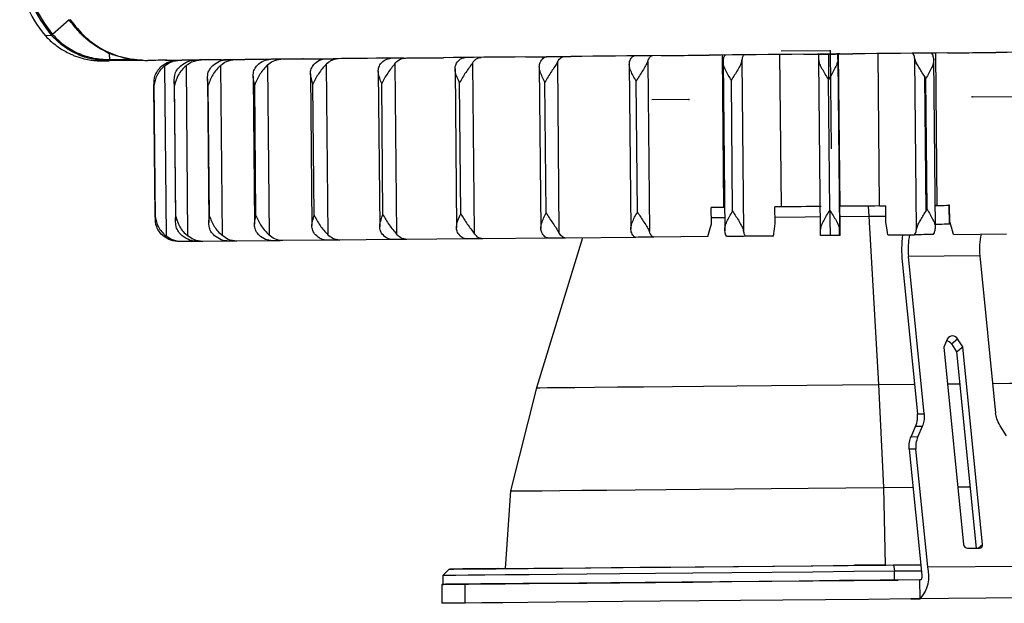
# Model space of a CAD drawing. Header units: millimetres. Extents: x -271 to 35, y 79 to 379.
# Tile 1 of 23: x -268 to -190, y 79 to 125. Entities that reach past the tile are written whole.
import ezdxf

# ---------------------------------------------------------------- set-up
doc = ezdxf.new("R2010")
doc.units = ezdxf.units.MM
doc.header["$PDSIZE"] = -1

msp = doc.modelspace()

# ---------------------------------------------------------------- linework, layer by layer
at = {"color": 7, "linetype": 'Continuous', "lineweight": 25}
for p, q in [((-264.196, 125.238), (-265.501, 124.064)), ((-266.083, 123.998), (-265.587, 124.003)), ((-261.018, 122.544), (-261.012, 122.084)), ((-212.441, 110.391), (-212.554, 122.439)), ((-207.891, 110.434), (-208.004, 122.482)), ((-204.927, 122.511), (-204.914, 122.511)), ((-203.427, 122.525), (-203.414, 122.525)), ((-203.26, 110.477), (-203.373, 122.526)), ((-200.128, 110.506), (-200.241, 122.555)), ((-195.573, 110.549), (-195.686, 122.597)), ((-261.033, 121.986), (-261.354, 122.021)), ((-257.33, 122.021), (-261.033, 121.986)), ((-261.012, 122.084), (-259.216, 122.101)), ((-256.652, 121.585), (-256.525, 108.121)), ((-256.514, 122.029), (-256.425, 122.034)), ((-256.474, 122.029), (-256.451, 122.03)), ((-254.953, 121.6), (-254.826, 108.137)), ((-252.243, 122.068), (-252.192, 122.073)), ((-252.18, 122.069), (-252.243, 122.068)), ((-252.217, 121.625), (-252.09, 108.162)), ((-248.5, 121.66), (-248.373, 108.196)), ((-243.878, 121.703), (-243.751, 108.239)), ((-238.445, 121.754), (-238.318, 108.29)), ((-232.311, 121.811), (-232.184, 108.347)), ((-227.03, 121.54), (-226.909, 108.717)), ((-225.601, 121.874), (-225.475, 108.41)), ((-219.92, 121.713), (-219.797, 108.678)), ((-218.453, 121.941), (-218.326, 108.477)), ((-212.502, 121.999), (-212.376, 108.531)), ((-211.01, 122.01), (-210.884, 108.547)), ((-204.8, 108.604), (-204.926, 122.068)), ((-203.426, 122.082), (-203.3, 108.618)), ((-197.213, 108.675), (-197.339, 122.139)), ((-195.72, 108.687), (-195.847, 122.156)), ((-249.645, 120.758), (-249.536, 109.077)), ((-245.111, 120.962), (-244.998, 108.957)), ((-239.754, 121.151), (-239.639, 108.868)), ((-233.686, 121.348), (-233.568, 108.785)), ((-196.586, 120.762), (-196.485, 110.066)), ((-257.493, 120.179), (-257.393, 109.51)), ((-257.387, 109.67), (-257.484, 120.02)), ((-255.9, 120.362), (-255.797, 109.357)), ((-255.77, 109.685), (-255.867, 120.034)), ((-253.266, 120.556), (-253.16, 109.211)), ((-253.098, 109.71), (-253.195, 120.059)), ((-249.424, 109.744), (-249.521, 120.093)), ((-244.824, 109.786), (-244.921, 120.136)), ((-239.391, 109.837), (-239.488, 120.187)), ((-233.236, 109.895), (-233.333, 120.244)), ((-226.484, 109.958), (-226.581, 120.307)), ((-219.273, 110.025), (-219.37, 120.375)), ((-211.749, 110.096), (-211.847, 120.446)), ((-204.066, 110.168), (-204.163, 120.518)), ((-196.38, 110.24), (-196.477, 120.59)), ((-195.573, 110.549), (-195.738, 110.548)), ((-195.573, 110.549), (-194.596, 110.558)), ((-194.652, 110.558), (-194.638, 109.058)), ((-194.596, 110.558), (-194.652, 110.558)), ((-194.584, 109.258), (-194.596, 110.558)), ((-212.441, 110.391), (-213.436, 110.381)), ((-213.424, 109.081), (-213.436, 110.381)), ((-207.891, 110.434), (-208.399, 110.429)), ((-208.386, 109.129), (-208.399, 110.429)), ((-203.26, 110.477), (-203.27, 110.477)), ((-203.258, 109.177), (-203.27, 110.477)), ((-201.037, 110.498), (-200.993, 109.699)), ((-200.128, 110.506), (-199.639, 110.511)), ((-199.627, 109.211), (-199.639, 110.511)), ((-203.262, 109.678), (-200.993, 109.699)), ((-203.251, 108.177), (-203.258, 109.177)), ((-200.993, 109.699), (-199.632, 109.712)), ((-200.993, 109.699), (-200.227, 96.384)), ((-194.526, 109.059), (-194.638, 109.058)), ((-199.478, 108.212), (-197.384, 108.231)), ((-194.295, 108.261), (-190.108, 108.299)), ((-254.037, 107.701), (-255.278, 107.69)), ((-251.564, 107.724), (-253.616, 107.705)), ((-248.121, 107.756), (-250.943, 107.73)), ((-243.777, 107.797), (-247.311, 107.763)), ((-238.622, 107.845), (-242.796, 107.805)), ((-232.76, 107.9), (-237.489, 107.855)), ((-226.31, 107.96), (-231.499, 107.911)), ((-223.625, 107.985), (-227.261, 96.132)), ((-219.405, 108.025), (-224.946, 107.972)), ((-213.699, 108.079), (-217.965, 108.038)), ((-208.522, 108.127), (-210.698, 108.106)), ((-203.251, 108.177), (-203.292, 108.175)), ((-198.339, 106.118), (-197.129, 94.07)), ((-192.208, 106.564), (-197.851, 106.51)), ((-196.602, 94.075), (-197.851, 106.51)), ((-192.208, 106.564), (-190.959, 94.128)), ((-194.782, 99.98), (-195.061, 99.348)), ((-194.449, 99.594), (-193.96, 99.987)), ((-193.556, 99.362), (-193.96, 99.987)), ((-195.061, 99.348), (-193.491, 83.724)), ((-194.449, 99.594), (-194.044, 98.969)), ((-194.044, 98.969), (-193.556, 99.362)), ((-194.044, 98.969), (-192.485, 83.444)), ((-191.987, 83.738), (-193.556, 99.362)), ((-227.261, 96.132), (-229.3, 87.967)), ((-200.227, 96.384), (-199.83, 88.243)), ((-194.768, 96.436), (-193.79, 96.445)), ((-197.129, 94.07), (-196.602, 94.075)), ((-197.637, 92.261), (-197.281, 93.069)), ((-196.754, 93.073), (-197.281, 93.069)), ((-196.754, 93.073), (-197.11, 92.266)), ((-190.089, 92.332), (-190.606, 93.131)), ((-197.637, 92.261), (-197.11, 92.266)), ((-197.261, 91.265), (-197.789, 91.26)), ((-197.789, 91.26), (-196.79, 81.314)), ((-196.327, 81.959), (-197.261, 91.265)), ((-229.3, 87.967), (-229.735, 81.829)), ((-199.83, 88.243), (-197.488, 88.265)), ((-199.83, 88.243), (-199.697, 82.11)), ((-193.951, 88.298), (-192.973, 88.307)), ((-193.18, 83.437), (-192.24, 83.446)), ((-192.351, 83.445), (-191.987, 83.738)), ((-234.153, 81.788), (-234.648, 81.283)), ((-231.703, 81.81), (-231.703, 81.81)), ((-201.05, 82.097), (-201.05, 82.097)), ((-199.697, 82.11), (-196.872, 82.136)), ((-199.027, 82.116), (-196.872, 82.136)), ((-199.027, 82.116), (-198.946, 81.616)), ((-196.327, 81.959), (-188.802, 82.029)), ((-234.648, 81.283), (-234.642, 80.583)), ((-196.822, 81.636), (-198.946, 81.616)), ((-198.94, 80.916), (-198.946, 81.616)), ((-234.742, 80.582), (-234.728, 79.082)), ((-232.881, 79.099), (-232.895, 80.599)), ((-198.94, 80.916), (-198.653, 80.919)), ((-196.885, 80.936), (-196.937, 80.935)), ((-196.923, 79.438), (-196.937, 80.935)), ((-188.73, 79.512), (-197.664, 79.428))]:
    msp.add_line(p, q, dxfattribs=at)
at = {"color": 7, "linetype": 'Continuous'}
for p, q in [((-204.037, 122.772), (-207.904, 122.736)), ((-204.037, 122.772), (-203.964, 115.037)), ((-192.8, 119.126), (-189.137, 119.16)), ((-215.203, 118.919), (-218.136, 118.891))]:
    msp.add_line(p, q, dxfattribs=at)
at = {"color": 7, "linetype": 'Continuous', "lineweight": 25, "flags": 128}
for points in [[(-237.738, 122.203), (-238.472, 122.196), (-239.196, 122.189), (-239.909, 122.183), (-240.611, 122.176), (-241.303, 122.17), (-241.983, 122.163), (-242.652, 122.157), (-243.31, 122.151)], [(-237.269, 122.213), (-237.044, 122.215), (-236.818, 122.217), (-236.59, 122.219), (-236.362, 122.221), (-236.133, 122.224), (-235.903, 122.226), (-235.673, 122.228), (-235.441, 122.23)], [(-228.098, 122.293), (-228.938, 122.285), (-229.77, 122.278), (-230.595, 122.27), (-231.412, 122.262), (-232.221, 122.255), (-233.022, 122.247), (-233.814, 122.24), (-234.597, 122.232)], [(-227.486, 122.304), (-227.23, 122.307), (-226.973, 122.309), (-226.716, 122.312), (-226.458, 122.314), (-226.199, 122.316), (-225.94, 122.319), (-225.68, 122.321), (-225.42, 122.324)], [(-217.405, 122.393), (-218.315, 122.385), (-219.22, 122.376), (-220.121, 122.368), (-221.017, 122.36), (-221.908, 122.351), (-222.793, 122.343), (-223.673, 122.335), (-224.548, 122.326)], [(-216.678, 122.406), (-216.402, 122.408), (-216.126, 122.411), (-215.85, 122.413), (-215.573, 122.416), (-215.296, 122.419), (-215.019, 122.421), (-214.742, 122.424), (-214.464, 122.426)], [(-206.129, 122.499), (-207.068, 122.49), (-208.006, 122.482), (-208.944, 122.473), (-209.879, 122.464), (-210.813, 122.455), (-211.745, 122.447), (-212.675, 122.438), (-213.602, 122.429)], [(-205.317, 122.512), (-205.034, 122.515), (-204.751, 122.518), (-204.468, 122.52), (-204.184, 122.523), (-203.901, 122.526), (-203.618, 122.528), (-203.335, 122.531), (-203.052, 122.534)], [(-203.28, 122.526), (-203.501, 122.524), (-203.722, 122.522), (-203.943, 122.52), (-204.164, 122.518), (-204.385, 122.516), (-204.606, 122.514), (-204.827, 122.512), (-205.048, 122.51)], [(-204.927, 122.511), (-204.833, 122.512), (-204.739, 122.512), (-204.645, 122.513), (-204.552, 122.514), (-204.458, 122.515), (-204.364, 122.516), (-204.271, 122.517), (-204.177, 122.518)], [(-204.177, 122.518), (-204.083, 122.519), (-203.989, 122.519), (-203.896, 122.52), (-203.802, 122.521), (-203.708, 122.522), (-203.614, 122.523), (-203.521, 122.524), (-203.427, 122.525)], [(-194.761, 122.606), (-195.689, 122.597), (-196.619, 122.589), (-197.552, 122.58), (-198.486, 122.571), (-199.422, 122.562), (-200.36, 122.553), (-201.299, 122.545), (-202.238, 122.536)], [(-193.9, 122.62), (-193.622, 122.622), (-193.344, 122.625), (-193.066, 122.627), (-192.789, 122.63), (-192.512, 122.633), (-192.236, 122.635), (-191.959, 122.638), (-191.683, 122.64)], [(-183.798, 122.709), (-184.674, 122.701), (-185.556, 122.693), (-186.443, 122.684), (-187.336, 122.676), (-188.233, 122.667), (-189.135, 122.659), (-190.042, 122.65), (-190.953, 122.642)], [(-256.474, 122.029), (-256.713, 122.027), (-256.938, 122.025), (-257.149, 122.023), (-257.345, 122.021), (-257.526, 122.019), (-257.692, 122.018), (-257.843, 122.016), (-257.979, 122.015)], [(-256.528, 122.034), (-256.446, 122.034), (-256.363, 122.035), (-256.278, 122.036), (-256.192, 122.037), (-256.104, 122.038), (-256.016, 122.038), (-255.925, 122.039), (-255.834, 122.04)], [(-252.243, 122.068), (-252.674, 122.064), (-253.091, 122.06), (-253.493, 122.056), (-253.881, 122.053), (-254.254, 122.049), (-254.611, 122.046), (-254.954, 122.043), (-255.281, 122.04)], [(-252.115, 122.075), (-251.978, 122.076), (-251.841, 122.077), (-251.702, 122.078), (-251.561, 122.08), (-251.42, 122.081), (-251.277, 122.082), (-251.133, 122.084), (-250.988, 122.085)], [(-245.906, 122.127), (-246.501, 122.121), (-247.084, 122.116), (-247.654, 122.111), (-248.211, 122.105), (-248.755, 122.1), (-249.286, 122.095), (-249.803, 122.091), (-250.307, 122.086)], [(-245.6, 122.135), (-245.415, 122.137), (-245.229, 122.139), (-245.042, 122.14), (-244.854, 122.142), (-244.664, 122.144), (-244.474, 122.146), (-244.283, 122.147), (-244.09, 122.149)], [(-195.738, 110.548), (-195.731, 110.548), (-195.585, 110.549), (-195.417, 110.551), (-195.232, 110.552), (-195.038, 110.554), (-194.842, 110.556), (-194.652, 110.558)], [(-204.76, 110.463), (-205.153, 110.459), (-205.545, 110.456), (-205.937, 110.452), (-206.328, 110.448), (-206.72, 110.445), (-207.111, 110.441), (-207.501, 110.437), (-207.891, 110.434)], [(-200.128, 110.506), (-200.518, 110.503), (-200.909, 110.499), (-201.3, 110.495), (-201.692, 110.492), (-202.083, 110.488), (-202.475, 110.484), (-202.868, 110.481), (-203.26, 110.477)], [(-213.699, 108.079), (-213.545, 108.64), (-213.424, 109.081)], [(-213.429, 109.582), (-213.179, 109.585), (-212.386, 109.592)], [(-208.522, 108.127), (-208.446, 108.688), (-208.386, 109.129)], [(-208.391, 109.63), (-206.017, 109.652), (-204.809, 109.663)], [(-199.478, 108.212), (-199.562, 108.771), (-199.627, 109.211)], [(-194.638, 109.058), (-194.828, 109.056), (-195.024, 109.054), (-195.218, 109.052), (-195.403, 109.051), (-195.571, 109.049), (-195.717, 109.048), (-195.724, 109.048)], [(-194.295, 108.261), (-194.457, 108.819), (-194.584, 109.258)], [(-195.899, 108.245), (-196.084, 108.243), (-196.269, 108.241), (-196.455, 108.24), (-196.641, 108.238), (-196.826, 108.236), (-197.012, 108.234), (-197.198, 108.233), (-197.384, 108.231)], [(-253.616, 107.705), (-253.671, 107.704), (-253.725, 107.704), (-253.778, 107.704), (-253.831, 107.703), (-253.883, 107.703), (-253.934, 107.702), (-253.985, 107.702), (-254.035, 107.701)], [(-250.943, 107.73), (-251.022, 107.729), (-251.101, 107.728), (-251.18, 107.727), (-251.257, 107.727), (-251.334, 107.726), (-251.411, 107.725), (-251.487, 107.725), (-251.562, 107.724)], [(-247.311, 107.763), (-247.414, 107.762), (-247.517, 107.761), (-247.618, 107.761), (-247.72, 107.76), (-247.82, 107.759), (-247.92, 107.758), (-248.02, 107.757), (-248.119, 107.756)], [(-242.796, 107.805), (-242.92, 107.804), (-243.044, 107.803), (-243.167, 107.802), (-243.29, 107.801), (-243.412, 107.8), (-243.534, 107.799), (-243.655, 107.797), (-243.775, 107.796)], [(-237.489, 107.855), (-237.632, 107.854), (-237.775, 107.852), (-237.917, 107.851), (-238.058, 107.85), (-238.199, 107.848), (-238.34, 107.847), (-238.48, 107.846), (-238.62, 107.844)], [(-231.499, 107.911), (-231.657, 107.909), (-231.816, 107.908), (-231.974, 107.907), (-232.131, 107.905), (-232.289, 107.904), (-232.446, 107.902), (-232.602, 107.901), (-232.758, 107.899)], [(-224.946, 107.972), (-225.117, 107.971), (-225.288, 107.969), (-225.459, 107.967), (-225.63, 107.966), (-225.8, 107.964), (-225.97, 107.963), (-226.139, 107.961), (-226.309, 107.96)], [(-217.965, 108.038), (-218.145, 108.036), (-218.326, 108.034), (-218.506, 108.033), (-218.686, 108.031), (-218.865, 108.029), (-219.045, 108.028), (-219.224, 108.026), (-219.403, 108.024)], [(-210.698, 108.106), (-210.884, 108.104), (-211.069, 108.102), (-211.255, 108.101), (-211.441, 108.099), (-211.626, 108.097), (-211.811, 108.095), (-211.997, 108.094), (-212.182, 108.092)], [(-204.042, 108.168), (-204.136, 108.167), (-204.229, 108.167), (-204.323, 108.166), (-204.417, 108.165), (-204.511, 108.164), (-204.604, 108.163), (-204.698, 108.162), (-204.792, 108.161)], [(-203.292, 108.175), (-203.386, 108.175), (-203.479, 108.174), (-203.573, 108.173), (-203.667, 108.172), (-203.761, 108.171), (-203.854, 108.17), (-203.948, 108.169), (-204.042, 108.168)], [(-191.194, 96.469), (-189.853, 96.482), (-187.678, 96.503), (-185.738, 96.521), (-184.061, 96.537), (-182.672, 96.55), (-181.59, 96.56), (-180.833, 96.568), (-180.41, 96.572), (-180.316, 96.573)], [(-227.261, 96.132), (-227.249, 96.132), (-226.989, 96.134), (-226.391, 96.14), (-225.463, 96.148), (-224.219, 96.16), (-222.677, 96.174), (-220.859, 96.191), (-218.793, 96.21), (-216.508, 96.232), (-214.037, 96.255), (-211.417, 96.279), (-208.686, 96.305), (-205.883, 96.331), (-203.05, 96.358), (-200.227, 96.384)], [(-200.227, 96.384), (-197.457, 96.41), (-197.364, 96.411)], [(-229.3, 87.967), (-229.186, 87.968), (-228.735, 87.972), (-227.945, 87.98), (-226.827, 87.99), (-225.397, 88.003), (-223.674, 88.019), (-221.68, 88.038), (-219.444, 88.059), (-216.995, 88.082), (-214.366, 88.106), (-211.593, 88.132), (-208.714, 88.159), (-205.767, 88.187), (-202.792, 88.215), (-199.83, 88.243)], [(-229.735, 81.83), (-230.763, 81.82), (-232.075, 81.808), (-233.076, 81.798), (-233.755, 81.792), (-234.103, 81.788), (-234.119, 81.788), (-233.8, 81.791), (-233.151, 81.797), (-232.179, 81.805), (-230.895, 81.817), (-229.312, 81.832), (-227.448, 81.849), (-225.323, 81.869), (-222.961, 81.891), (-220.387, 81.915), (-217.63, 81.941), (-214.72, 81.968), (-211.688, 81.997), (-208.569, 82.026), (-205.396, 82.056), (-202.203, 82.086), (-199.027, 82.116)], [(-231.324, 81.814), (-231.811, 81.809), (-232.253, 81.805), (-232.582, 81.802), (-232.749, 81.801), (-232.727, 81.801), (-232.521, 81.803), (-232.161, 81.806), (-231.703, 81.81)], [(-231.703, 81.81), (-231.216, 81.815), (-230.774, 81.819), (-230.445, 81.822), (-230.278, 81.824), (-230.299, 81.824), (-230.506, 81.822), (-230.865, 81.818), (-231.324, 81.814)], [(-229.735, 81.829), (-229.714, 81.829), (-229.433, 81.832), (-228.828, 81.837), (-227.907, 81.846), (-226.68, 81.857), (-225.164, 81.871), (-223.377, 81.888), (-221.342, 81.907), (-219.085, 81.928), (-216.634, 81.951), (-214.019, 81.975), (-211.274, 82.001), (-208.434, 82.028), (-205.533, 82.055), (-202.608, 82.082), (-199.697, 82.11)], [(-200.671, 82.1), (-201.158, 82.096), (-201.6, 82.092), (-201.929, 82.088), (-202.096, 82.087), (-202.074, 82.087), (-201.868, 82.089), (-201.508, 82.093), (-201.05, 82.097)], [(-201.05, 82.097), (-200.563, 82.101), (-200.121, 82.106), (-199.792, 82.109), (-199.625, 82.11), (-199.646, 82.11), (-199.853, 82.108), (-200.212, 82.105), (-200.671, 82.1)], [(-198.946, 81.616), (-202.175, 81.586), (-205.42, 81.556), (-208.645, 81.525), (-211.815, 81.496), (-214.896, 81.467), (-217.854, 81.439), (-220.656, 81.413), (-223.272, 81.388), (-225.673, 81.366), (-227.833, 81.346), (-229.728, 81.328), (-231.336, 81.313), (-232.642, 81.301), (-233.63, 81.292), (-234.289, 81.286), (-234.613, 81.283), (-234.648, 81.283)], [(-196.79, 81.314), (-196.786, 81.246), (-196.787, 81.178), (-196.793, 81.113), (-196.805, 81.054), (-196.821, 81.004), (-196.84, 80.967), (-196.862, 80.944), (-196.885, 80.936)], [(-232.895, 80.599), (-233.826, 80.59), (-234.436, 80.585), (-234.72, 80.582), (-234.675, 80.583), (-234.642, 80.583)], [(-234.642, 80.583), (-234.607, 80.583), (-234.283, 80.586), (-233.623, 80.592), (-232.635, 80.601), (-231.33, 80.613), (-229.721, 80.628), (-227.826, 80.646), (-225.667, 80.666), (-223.266, 80.688), (-220.65, 80.713), (-217.848, 80.739), (-214.89, 80.767), (-211.809, 80.796), (-208.638, 80.825), (-205.413, 80.856), (-202.168, 80.886), (-198.94, 80.916)], [(-196.937, 80.935), (-200.094, 80.906), (-203.289, 80.876), (-206.488, 80.845), (-209.657, 80.816), (-212.762, 80.787), (-215.77, 80.758), (-218.65, 80.731), (-221.37, 80.706), (-223.903, 80.682), (-226.221, 80.661), (-228.3, 80.641), (-230.118, 80.624), (-231.655, 80.61), (-232.895, 80.599)], [(-197.664, 79.428), (-201.02, 79.397), (-204.408, 79.365), (-207.787, 79.333), (-211.116, 79.302), (-214.356, 79.272), (-217.469, 79.242), (-220.417, 79.215), (-223.166, 79.189), (-225.683, 79.166), (-227.938, 79.145), (-229.905, 79.126), (-231.559, 79.111), (-232.881, 79.099)], [(-232.881, 79.099), (-233.856, 79.09), (-234.472, 79.084), (-234.722, 79.082), (-234.728, 79.082)]]:
    msp.add_lwpolyline(points, dxfattribs=at)
at = {"color": 7, "linetype": 'Continuous', "lineweight": 25}
for centre, radius, start, end in [((-260.1, 129.31), 8, 180.5381, 221.59838), ((-266.38, 125.055), 1.318, 307.00528, 311.5767), ((-21.609, 122.732), 182.568, 180.06731, 180.69502), ((-261.323, 122.069), 0.301, 344.02496, 2.83015), ((-21.584, 111.382), 182.486, 180.38112, 181.00903), ((-188.36, 107.115), 10.029, 173.66022, 185.70788), ((-192.684, 107.082), 5.199, 167.27427, 186.31514), ((-187.13, 107.14), 5.11, 167.10445, 186.48216), ((-194.892, 99.314), 0.525, 32.2844, 84.81474), ((-194.369, 99.766), 0.465, 28.38267, 152.69607), ((-193.174, 83.756), 0.319, 185.74338, 268.9262), ((-192.242, 83.704), 0.258, 270.52869, 7.67002), ((-198.915, 81.24), 2.686, 317.87451, 15.51779)]:
    msp.add_arc(centre, radius, start, end, dxfattribs=at)
for points, knots in [([(-265.587, 124.003), (-266.17, 124.795), (-267.318, 126.358), (-267.515, 128.287), (-267.612, 129.239)], [0, 0, 0, 0, 0.506867, 1, 1, 1, 1]), ([(-267.506, 129.24), (-267.407, 128.287), (-267.21, 126.381), (-266.074, 124.84), (-265.506, 124.069)], [0, 0, 0, 0, 0.500208, 1, 1, 1, 1]), ([(-261.018, 122.544), (-261.605, 122.867), (-262.484, 123.351), (-263.511, 124.348), (-263.968, 124.941), (-264.196, 125.238)], [0, 0, 0, 0, 0.502584, 0.75153, 1, 1, 1, 1]), ([(-264.133, 125.259), (-263.73, 124.766), (-262.925, 123.78), (-261.484, 122.797), (-260.181, 122.272), (-258.947, 122.04), (-258.297, 122.023), (-257.979, 122.015)], [0, 0, 0, 0, 0.249982, 0.499747, 0.7494, 0.877322, 1, 1, 1, 1]), ([(-266.073, 123.998), (-266.056, 123.975), (-265.843, 123.693), (-265.334, 123.275), (-264.691, 122.812), (-264.266, 122.619), (-264.112, 122.549)], [0, 0, 0, 0, 0.035188, 0.431137, 0.794561, 1, 1, 1, 1]), ([(-265.584, 123.998), (-265.584, 123.999), (-265.585, 124.001), (-265.587, 124.002), (-265.587, 124.003)], [0, 0, 0, 0, 0.56, 1, 1, 1, 1]), ([(-265.584, 123.998), (-265.577, 124.003), (-265.563, 124.012), (-265.522, 124.046), (-265.501, 124.064)], [0, 0, 0, 0, 0.499991, 1, 1, 1, 1]), ([(-261.354, 122.021), (-261.713, 122.043), (-262.459, 122.09), (-263.588, 122.49), (-264.682, 123.101), (-265.29, 123.706), (-265.584, 123.998)], [0, 0, 0, 0, 0.224157, 0.465852, 0.74207, 1, 1, 1, 1]), ([(-265.506, 124.069), (-265.505, 124.068), (-265.504, 124.067), (-265.502, 124.065), (-265.501, 124.064), (-265.501, 124.064), (-265.501, 124.064), (-265.501, 124.064), (-265.501, 124.064), (-265.501, 124.064)], [0, 0, 0, 0, 0.559822, 0.806144, 0.914525, 0.962213, 0.983196, 0.991439, 1, 1, 1, 1]), ([(-265.501, 124.064), (-265.2, 123.766), (-264.601, 123.172), (-263.489, 122.554), (-262.285, 122.15), (-261.443, 122.106), (-261.022, 122.084)], [0, 0, 0, 0, 0.250747, 0.50041, 0.749745, 1, 1, 1, 1]), ([(-264.112, 122.549), (-264.022, 122.504), (-263.721, 122.351), (-263.205, 122.192), (-262.627, 122.062), (-262.171, 122.005), (-261.872, 121.987), (-261.714, 121.983), (-261.656, 121.982), (-261.622, 121.982), (-261.592, 121.982), (-261.561, 121.982), (-261.536, 121.982), (-261.455, 121.983), (-261.278, 121.984), (-261.07, 121.986), (-261.03, 121.986)], [0, 0, 0, 0, 0.029923, 0.10026, 0.159528, 0.205855, 0.236733, 0.248179, 0.25496, 0.261394, 0.271172, 0.291658, 0.355863, 0.519554, 0.90587, 1, 1, 1, 1]), ([(-259.216, 122.101), (-259.529, 122.158), (-260, 122.244), (-260.466, 122.383), (-260.682, 122.452), (-260.796, 122.489), (-260.905, 122.523), (-260.974, 122.543), (-261.003, 122.547), (-261.01, 122.548), (-261.014, 122.547), (-261.016, 122.546), (-261.017, 122.546), (-261.018, 122.545), (-261.018, 122.544), (-261.018, 122.544)], [0, 0, 0, 0, 0.499981, 0.750374, 0.796389, 0.87563, 0.948502, 0.986241, 0.99152, 0.995267, 0.996651, 0.997803, 0.998335, 0.998865, 1, 1, 1, 1]), ([(-239.576, 121.743), (-239.452, 121.872), (-239.204, 122.129), (-238.905, 122.172), (-238.755, 122.194)], [0, 0, 0, 0, 0.5, 1, 1, 1, 1]), ([(-238.445, 121.754), (-238.337, 121.868), (-238.092, 122.129), (-237.792, 122.177), (-237.624, 122.204)], [0, 0, 0, 0, 0.43833, 1, 1, 1, 1]), ([(-237.738, 122.203), (-237.693, 122.205), (-237.602, 122.207), (-237.38, 122.211), (-237.269, 122.213)], [0, 0, 0, 0, 0.50023, 1, 1, 1, 1]), ([(-235.441, 122.23), (-235.31, 122.23), (-235.049, 122.231), (-234.747, 122.232), (-234.597, 122.232)], [0, 0, 0, 0, 0.499974, 1, 1, 1, 1]), ([(-233.57, 121.799), (-233.468, 121.928), (-233.264, 122.185), (-233.017, 122.227), (-232.893, 122.249)], [0, 0, 0, 0, 0.5, 1, 1, 1, 1]), ([(-232.311, 121.811), (-232.222, 121.925), (-232.02, 122.186), (-231.772, 122.234), (-231.633, 122.26)], [0, 0, 0, 0, 0.43833, 1, 1, 1, 1]), ([(-228.098, 122.293), (-228.023, 122.295), (-227.875, 122.298), (-227.615, 122.302), (-227.486, 122.304)], [0, 0, 0, 0, 0.50023, 1, 1, 1, 1]), ([(-226.964, 121.861), (-226.886, 121.989), (-226.729, 122.246), (-226.539, 122.288), (-226.444, 122.309)], [0, 0, 0, 0, 0.5, 1, 1, 1, 1]), ([(-225.601, 121.874), (-225.533, 121.988), (-225.378, 122.248), (-225.188, 122.295), (-225.081, 122.322)], [0, 0, 0, 0, 0.43833, 1, 1, 1, 1]), ([(-225.42, 122.324), (-225.276, 122.324), (-224.989, 122.325), (-224.695, 122.326), (-224.548, 122.326)], [0, 0, 0, 0, 0.499974, 1, 1, 1, 1]), ([(-219.891, 121.927), (-219.838, 122.055), (-219.732, 122.311), (-219.603, 122.353), (-219.538, 122.374)], [0, 0, 0, 0, 0.5, 1, 1, 1, 1]), ([(-218.453, 121.941), (-218.407, 122.055), (-218.302, 122.314), (-218.173, 122.361), (-218.1, 122.387)], [0, 0, 0, 0, 0.43833, 1, 1, 1, 1]), ([(-217.405, 122.393), (-217.305, 122.395), (-217.106, 122.399), (-216.82, 122.404), (-216.678, 122.406)], [0, 0, 0, 0, 0.50023, 1, 1, 1, 1]), ([(-214.464, 122.426), (-214.314, 122.427), (-214.014, 122.428), (-213.739, 122.429), (-213.602, 122.429)], [0, 0, 0, 0, 0.4999737, 1, 1, 1, 1]), ([(-212.494, 121.997), (-212.468, 122.124), (-212.415, 122.38), (-212.349, 122.421), (-212.317, 122.441)], [0, 0, 0, 0, 0.5, 1, 1, 1, 1]), ([(-211.01, 122.01), (-210.987, 122.124), (-210.935, 122.383), (-210.869, 122.429), (-210.832, 122.455)], [0, 0, 0, 0, 0.43833, 1, 1, 1, 1]), ([(-206.129, 122.499), (-206.008, 122.501), (-205.765, 122.506), (-205.466, 122.51), (-205.317, 122.512)], [0, 0, 0, 0, 0.50023, 1, 1, 1, 1]), ([(-204.926, 122.068), (-204.927, 122.195), (-204.928, 122.45), (-204.927, 122.491), (-204.927, 122.511)], [0, 0, 0, 0, 0.5, 1, 1, 1, 1]), ([(-203.426, 122.082), (-203.427, 122.195), (-203.428, 122.454), (-203.427, 122.499), (-203.427, 122.525)], [0, 0, 0, 0, 0.4383299, 1, 1, 1, 1]), ([(-203.052, 122.534), (-202.903, 122.534), (-202.603, 122.535), (-202.36, 122.536), (-202.238, 122.536)], [0, 0, 0, 0, 0.4999737, 1, 1, 1, 1]), ([(-197.339, 122.139), (-197.367, 122.266), (-197.423, 122.521), (-197.487, 122.56), (-197.519, 122.58)], [0, 0, 0, 0, 0.5, 1, 1, 1, 1]), ([(-195.854, 122.153), (-195.878, 122.266), (-195.933, 122.524), (-195.997, 122.569), (-196.033, 122.594)], [0, 0, 0, 0, 0.43833, 1, 1, 1, 1]), ([(-194.761, 122.606), (-194.624, 122.608), (-194.349, 122.613), (-194.049, 122.617), (-193.9, 122.62)], [0, 0, 0, 0, 0.50023, 1, 1, 1, 1]), ([(-191.683, 122.64), (-191.54, 122.641), (-191.255, 122.642), (-191.053, 122.642), (-190.953, 122.642)], [0, 0, 0, 0, 0.4999737, 1, 1, 1, 1]), ([(-261.022, 122.084), (-261.02, 122.084), (-261.017, 122.084), (-261.015, 122.084), (-261.013, 122.084), (-261.013, 122.084), (-261.012, 122.084), (-261.012, 122.084), (-261.012, 122.084), (-261.012, 122.084), (-261.012, 122.084)], [0, 0, 0, 0, 0.5596843, 0.8059454, 0.9143002, 0.9619764, 0.9829539, 0.988448, 0.9939422, 1, 1, 1, 1]), ([(-261.011, 121.987), (-261.01, 121.99), (-261.01, 121.997), (-261.011, 122.052), (-261.012, 122.084)], [0, 0, 0, 0, 0.419962, 1, 1, 1, 1]), ([(-258.326, 122.022), (-258.445, 122.025), (-258.583, 122.029), (-258.754, 122.045), (-258.933, 122.062), (-259.093, 122.084), (-259.216, 122.101)], [0, 0, 0, 0, 0.3934618, 0.4601675, 0.5834982, 1, 1, 1, 1]), ([(-256.652, 121.585), (-256.771, 121.472), (-257.011, 121.246), (-257.35, 120.716), (-257.431, 120.298), (-257.484, 120.02)], [0, 0, 0, 0, 0.2508614, 0.5013074, 1, 1, 1, 1]), ([(-257.484, 120.02), (-257.478, 120.298), (-257.469, 120.715), (-257.204, 121.244), (-256.975, 121.47), (-256.861, 121.583)], [0, 0, 0, 0, 0.498883, 0.749389, 1, 1, 1, 1]), ([(-256.861, 121.583), (-256.674, 121.712), (-256.3, 121.971), (-255.848, 122.015), (-255.622, 122.037)], [0, 0, 0, 0, 0.5, 1, 1, 1, 1]), ([(-256.652, 121.585), (-256.489, 121.699), (-256.119, 121.962), (-255.667, 122.011), (-255.413, 122.039)], [0, 0, 0, 0, 0.43833, 1, 1, 1, 1]), ([(-256.474, 122.029), (-256.521, 122.029), (-256.617, 122.031), (-256.557, 122.033), (-256.528, 122.034)], [0, 0, 0, 0, 0.50023, 1, 1, 1, 1]), ([(-255.867, 120.034), (-255.886, 120.312), (-255.914, 120.729), (-255.696, 121.258), (-255.479, 121.483), (-255.371, 121.596)], [0, 0, 0, 0, 0.498883, 0.749389, 1, 1, 1, 1]), ([(-254.953, 121.6), (-255.071, 121.487), (-255.308, 121.261), (-255.676, 120.731), (-255.791, 120.313), (-255.867, 120.034)], [0, 0, 0, 0, 0.250861, 0.501307, 1, 1, 1, 1]), ([(-255.834, 122.04), (-255.772, 122.04), (-255.648, 122.039), (-255.404, 122.04), (-255.281, 122.04)], [0, 0, 0, 0, 0.499974, 1, 1, 1, 1]), ([(-255.371, 121.596), (-255.19, 121.725), (-254.827, 121.984), (-254.389, 122.028), (-254.17, 122.051)], [0, 0, 0, 0, 0.5, 1, 1, 1, 1]), ([(-254.953, 121.6), (-254.795, 121.715), (-254.436, 121.977), (-253.997, 122.027), (-253.751, 122.054)], [0, 0, 0, 0, 0.43833, 1, 1, 1, 1]), ([(-253.195, 120.059), (-253.238, 120.336), (-253.303, 120.753), (-253.136, 121.282), (-252.936, 121.507), (-252.836, 121.62)], [0, 0, 0, 0, 0.498883, 0.749389, 1, 1, 1, 1]), ([(-252.217, 121.625), (-252.332, 121.512), (-252.562, 121.287), (-252.951, 120.756), (-253.097, 120.338), (-253.195, 120.059)], [0, 0, 0, 0, 0.250861, 0.501307, 1, 1, 1, 1]), ([(-252.836, 121.62), (-252.664, 121.749), (-252.32, 122.007), (-251.904, 122.051), (-251.697, 122.073)], [0, 0, 0, 0, 0.5, 1, 1, 1, 1]), ([(-252.243, 122.068), (-252.26, 122.069), (-252.294, 122.071), (-252.174, 122.073), (-252.115, 122.075)], [0, 0, 0, 0, 0.5002297, 1, 1, 1, 1]), ([(-252.217, 121.625), (-252.067, 121.74), (-251.727, 122.002), (-251.311, 122.051), (-251.077, 122.079)], [0, 0, 0, 0, 0.4383299, 1, 1, 1, 1]), ([(-250.988, 122.085), (-250.899, 122.085), (-250.72, 122.085), (-250.445, 122.086), (-250.307, 122.086)], [0, 0, 0, 0, 0.499974, 1, 1, 1, 1]), ([(-249.521, 120.093), (-249.588, 120.37), (-249.688, 120.787), (-249.576, 121.315), (-249.397, 121.54), (-249.307, 121.652)], [0, 0, 0, 0, 0.4988829, 0.7493889, 1, 1, 1, 1]), ([(-248.5, 121.66), (-248.609, 121.547), (-248.828, 121.321), (-249.229, 120.791), (-249.404, 120.372), (-249.521, 120.093)], [0, 0, 0, 0, 0.250861, 0.501307, 1, 1, 1, 1]), ([(-249.307, 121.652), (-249.148, 121.781), (-248.83, 122.04), (-248.446, 122.083), (-248.254, 122.105)], [0, 0, 0, 0, 0.5, 1, 1, 1, 1]), ([(-248.5, 121.66), (-248.362, 121.775), (-248.047, 122.036), (-247.662, 122.085), (-247.446, 122.113)], [0, 0, 0, 0, 0.43833, 1, 1, 1, 1]), ([(-245.906, 122.127), (-245.891, 122.128), (-245.862, 122.13), (-245.687, 122.134), (-245.6, 122.135)], [0, 0, 0, 0, 0.50023, 1, 1, 1, 1]), ([(-245.685, 122.129), (-245.734, 122.129), (-245.894, 122.127), (-245.901, 122.127), (-245.906, 122.127)], [0, 0, 0, 0, 0.30282, 1, 1, 1, 1]), ([(-244.921, 120.136), (-245.01, 120.413), (-245.144, 120.829), (-245.088, 121.357), (-244.934, 121.581), (-244.857, 121.694)], [0, 0, 0, 0, 0.498883, 0.749389, 1, 1, 1, 1]), ([(-243.878, 121.703), (-243.979, 121.59), (-244.182, 121.365), (-244.587, 120.834), (-244.787, 120.415), (-244.921, 120.136)], [0, 0, 0, 0, 0.250861, 0.501307, 1, 1, 1, 1]), ([(-244.857, 121.694), (-244.714, 121.823), (-244.428, 122.081), (-244.083, 122.124), (-243.91, 122.146)], [0, 0, 0, 0, 0.5, 1, 1, 1, 1]), ([(-244.09, 122.149), (-243.977, 122.149), (-243.752, 122.15), (-243.457, 122.151), (-243.31, 122.151)], [0, 0, 0, 0, 0.499974, 1, 1, 1, 1]), ([(-243.878, 121.703), (-243.754, 121.817), (-243.471, 122.079), (-243.125, 122.127), (-242.931, 122.155)], [0, 0, 0, 0, 0.43833, 1, 1, 1, 1]), ([(-239.488, 120.187), (-239.598, 120.463), (-239.762, 120.879), (-239.765, 121.406), (-239.639, 121.631), (-239.576, 121.743)], [0, 0, 0, 0, 0.498883, 0.749389, 1, 1, 1, 1]), ([(-238.445, 121.754), (-238.536, 121.641), (-238.718, 121.416), (-239.119, 120.885), (-239.341, 120.466), (-239.488, 120.187)], [0, 0, 0, 0, 0.250861, 0.501307, 1, 1, 1, 1]), ([(-233.333, 120.244), (-233.461, 120.521), (-233.653, 120.936), (-233.715, 121.463), (-233.619, 121.687), (-233.57, 121.799)], [0, 0, 0, 0, 0.498883, 0.749389, 1, 1, 1, 1]), ([(-232.311, 121.811), (-232.39, 121.698), (-232.549, 121.473), (-232.937, 120.943), (-233.175, 120.523), (-233.333, 120.244)], [0, 0, 0, 0, 0.2508611, 0.5013073, 1, 1, 1, 1]), ([(-226.581, 120.307), (-226.725, 120.584), (-226.941, 120.999), (-227.06, 121.525), (-226.996, 121.749), (-226.964, 121.861)], [0, 0, 0, 0, 0.498883, 0.749389, 1, 1, 1, 1]), ([(-225.601, 121.874), (-225.667, 121.761), (-225.798, 121.537), (-226.166, 121.006), (-226.415, 120.587), (-226.581, 120.307)], [0, 0, 0, 0, 0.2508613, 0.5013074, 1, 1, 1, 1]), ([(-219.37, 120.375), (-219.527, 120.651), (-219.763, 121.066), (-219.936, 121.592), (-219.906, 121.815), (-219.891, 121.927)], [0, 0, 0, 0, 0.4988829, 0.7493889, 1, 1, 1, 1]), ([(-218.453, 121.941), (-218.503, 121.828), (-218.605, 121.604), (-218.945, 121.074), (-219.2, 120.654), (-219.37, 120.375)], [0, 0, 0, 0, 0.2508614, 0.5013074, 1, 1, 1, 1]), ([(-211.847, 120.446), (-212.013, 120.722), (-212.263, 121.137), (-212.488, 121.662), (-212.492, 121.885), (-212.494, 121.997)], [0, 0, 0, 0, 0.498883, 0.749389, 1, 1, 1, 1]), ([(-211.01, 122.01), (-211.045, 121.898), (-211.114, 121.674), (-211.419, 121.144), (-211.676, 120.725), (-211.847, 120.446)], [0, 0, 0, 0, 0.250861, 0.501307, 1, 1, 1, 1]), ([(-204.163, 120.518), (-204.336, 120.794), (-204.596, 121.209), (-204.868, 121.733), (-204.907, 121.956), (-204.926, 122.068)], [0, 0, 0, 0, 0.498883, 0.749389, 1, 1, 1, 1]), ([(-203.426, 122.082), (-203.444, 121.97), (-203.48, 121.746), (-203.743, 121.216), (-203.996, 120.797), (-204.163, 120.518)], [0, 0, 0, 0, 0.250861, 0.501307, 1, 1, 1, 1]), ([(-196.586, 120.762), (-196.743, 121.008), (-196.979, 121.378), (-197.247, 121.842), (-197.308, 122.04), (-197.339, 122.139)], [0, 0, 0, 0, 0.498585, 0.749264, 1, 1, 1, 1]), ([(-195.854, 122.153), (-195.855, 122.041), (-195.856, 121.818), (-196.073, 121.288), (-196.316, 120.869), (-196.477, 120.59)], [0, 0, 0, 0, 0.250861, 0.501307, 1, 1, 1, 1]), ([(-196.477, 120.59), (-196.497, 120.622), (-196.533, 120.68), (-196.57, 120.737), (-196.586, 120.762)], [0, 0, 0, 0, 0.559814, 1, 1, 1, 1]), ([(-249.181, 108.189), (-249.273, 108.3), (-249.456, 108.522), (-249.578, 109.047), (-249.485, 109.465), (-249.424, 109.744)], [0, 0, 0, 0, 0.2508611, 0.5013073, 1, 1, 1, 1]), ([(-249.424, 109.744), (-249.302, 109.467), (-249.119, 109.051), (-248.708, 108.528), (-248.485, 108.307), (-248.373, 108.196)], [0, 0, 0, 0, 0.498883, 0.749389, 1, 1, 1, 1]), ([(-244.731, 108.23), (-244.81, 108.341), (-244.968, 108.563), (-245.034, 109.09), (-244.908, 109.508), (-244.824, 109.786)], [0, 0, 0, 0, 0.250861, 0.501307, 1, 1, 1, 1]), ([(-244.824, 109.786), (-244.685, 109.51), (-244.477, 109.095), (-244.062, 108.572), (-243.855, 108.35), (-243.751, 108.239)], [0, 0, 0, 0, 0.498883, 0.749389, 1, 1, 1, 1]), ([(-239.449, 108.28), (-239.514, 108.391), (-239.645, 108.613), (-239.652, 109.14), (-239.495, 109.558), (-239.391, 109.837)], [0, 0, 0, 0, 0.250861, 0.501307, 1, 1, 1, 1]), ([(-239.391, 109.837), (-239.238, 109.561), (-239.009, 109.146), (-238.598, 108.622), (-238.412, 108.401), (-238.318, 108.29)], [0, 0, 0, 0, 0.498883, 0.749389, 1, 1, 1, 1]), ([(-233.444, 108.336), (-233.494, 108.447), (-233.595, 108.669), (-233.543, 109.197), (-233.359, 109.616), (-233.236, 109.895)], [0, 0, 0, 0, 0.250861, 0.501307, 1, 1, 1, 1]), ([(-233.236, 109.895), (-233.072, 109.618), (-232.827, 109.203), (-232.428, 108.68), (-232.266, 108.458), (-232.184, 108.347)], [0, 0, 0, 0, 0.498883, 0.749389, 1, 1, 1, 1]), ([(-226.838, 108.398), (-226.872, 108.509), (-226.94, 108.732), (-226.831, 109.26), (-226.623, 109.679), (-226.484, 109.958)], [0, 0, 0, 0, 0.250861, 0.501307, 1, 1, 1, 1]), ([(-226.484, 109.958), (-226.313, 109.682), (-226.056, 109.267), (-225.678, 108.743), (-225.543, 108.521), (-225.475, 108.41)], [0, 0, 0, 0, 0.498883, 0.749389, 1, 1, 1, 1]), ([(-219.764, 108.464), (-219.781, 108.575), (-219.816, 108.798), (-219.652, 109.327), (-219.425, 109.746), (-219.273, 110.025)], [0, 0, 0, 0, 0.250861, 0.501307, 1, 1, 1, 1]), ([(-219.273, 110.025), (-219.098, 109.749), (-218.834, 109.334), (-218.484, 108.811), (-218.379, 108.588), (-218.326, 108.477)], [0, 0, 0, 0, 0.498883, 0.749389, 1, 1, 1, 1]), ([(-212.368, 108.533), (-212.368, 108.645), (-212.368, 108.868), (-212.153, 109.397), (-211.911, 109.817), (-211.749, 110.096)], [0, 0, 0, 0, 0.250861, 0.501307, 1, 1, 1, 1]), ([(-211.749, 110.096), (-211.573, 109.82), (-211.309, 109.405), (-210.994, 108.881), (-210.921, 108.658), (-210.884, 108.547)], [0, 0, 0, 0, 0.498883, 0.749389, 1, 1, 1, 1]), ([(-204.8, 108.604), (-204.782, 108.716), (-204.748, 108.94), (-204.486, 109.469), (-204.234, 109.889), (-204.066, 110.168)], [0, 0, 0, 0, 0.250861, 0.501307, 1, 1, 1, 1]), ([(-204.066, 110.168), (-203.893, 109.892), (-203.633, 109.477), (-203.359, 108.953), (-203.32, 108.73), (-203.3, 108.618)], [0, 0, 0, 0, 0.498883, 0.749389, 1, 1, 1, 1]), ([(-197.213, 108.675), (-197.184, 108.775), (-197.126, 108.974), (-196.867, 109.443), (-196.638, 109.817), (-196.485, 110.066)], [0, 0, 0, 0, 0.2511, 0.501331, 1, 1, 1, 1]), ([(-196.485, 110.066), (-196.465, 110.099), (-196.43, 110.157), (-196.395, 110.215), (-196.38, 110.24)], [0, 0, 0, 0, 0.560638, 1, 1, 1, 1]), ([(-196.38, 110.24), (-196.213, 109.964), (-195.963, 109.549), (-195.736, 109.024), (-195.73, 108.801), (-195.728, 108.689)], [0, 0, 0, 0, 0.498883, 0.749389, 1, 1, 1, 1]), ([(-256.735, 108.119), (-256.851, 108.23), (-257.084, 108.451), (-257.359, 108.976), (-257.376, 109.393), (-257.387, 109.67)], [0, 0, 0, 0, 0.250861, 0.501307, 1, 1, 1, 1]), ([(-257.387, 109.67), (-257.328, 109.393), (-257.24, 108.976), (-256.89, 108.453), (-256.647, 108.232), (-256.525, 108.121)], [0, 0, 0, 0, 0.498883, 0.749389, 1, 1, 1, 1]), ([(-255.245, 108.133), (-255.355, 108.244), (-255.576, 108.465), (-255.804, 108.99), (-255.784, 109.407), (-255.77, 109.685)], [0, 0, 0, 0, 0.250861, 0.501307, 1, 1, 1, 1]), ([(-255.77, 109.685), (-255.689, 109.408), (-255.566, 108.992), (-255.188, 108.468), (-254.947, 108.247), (-254.826, 108.137)], [0, 0, 0, 0, 0.498883, 0.749389, 1, 1, 1, 1]), ([(-252.71, 108.156), (-252.812, 108.267), (-253.016, 108.488), (-253.193, 109.014), (-253.136, 109.431), (-253.098, 109.71)], [0, 0, 0, 0, 0.250861, 0.501307, 1, 1, 1, 1]), ([(-253.098, 109.71), (-252.995, 109.433), (-252.84, 109.017), (-252.442, 108.494), (-252.207, 108.272), (-252.09, 108.162)], [0, 0, 0, 0, 0.498883, 0.749389, 1, 1, 1, 1]), ([(-248.119, 107.756), (-248.311, 107.774), (-248.696, 107.811), (-249.019, 108.063), (-249.181, 108.189)], [0, 0, 0, 0, 0.49896, 1, 1, 1, 1]), ([(-247.311, 107.763), (-247.528, 107.787), (-247.913, 107.829), (-248.233, 108.084), (-248.373, 108.196)], [0, 0, 0, 0, 0.56167, 1, 1, 1, 1]), ([(-243.775, 107.796), (-243.948, 107.815), (-244.294, 107.851), (-244.585, 108.104), (-244.731, 108.23)], [0, 0, 0, 0, 0.49896, 1, 1, 1, 1]), ([(-242.796, 107.805), (-242.991, 107.829), (-243.337, 107.871), (-243.625, 108.127), (-243.751, 108.239)], [0, 0, 0, 0, 0.56167, 1, 1, 1, 1]), ([(-238.62, 107.844), (-238.77, 107.863), (-239.07, 107.9), (-239.323, 108.153), (-239.449, 108.28)], [0, 0, 0, 0, 0.49896, 1, 1, 1, 1]), ([(-237.489, 107.855), (-237.658, 107.879), (-237.959, 107.921), (-238.209, 108.178), (-238.318, 108.29)], [0, 0, 0, 0, 0.56167, 1, 1, 1, 1]), ([(-232.758, 107.899), (-232.882, 107.918), (-233.13, 107.956), (-233.339, 108.209), (-233.444, 108.336)], [0, 0, 0, 0, 0.4989602, 1, 1, 1, 1]), ([(-231.499, 107.911), (-231.638, 107.935), (-231.887, 107.978), (-232.094, 108.235), (-232.184, 108.347)], [0, 0, 0, 0, 0.56167, 1, 1, 1, 1]), ([(-226.309, 107.96), (-226.404, 107.979), (-226.595, 108.017), (-226.757, 108.27), (-226.838, 108.398)], [0, 0, 0, 0, 0.49896, 1, 1, 1, 1]), ([(-224.946, 107.972), (-225.054, 107.997), (-225.245, 108.04), (-225.405, 108.298), (-225.475, 108.41)], [0, 0, 0, 0, 0.56167, 1, 1, 1, 1]), ([(-219.403, 108.024), (-219.468, 108.044), (-219.598, 108.082), (-219.709, 108.336), (-219.764, 108.464)], [0, 0, 0, 0, 0.49896, 1, 1, 1, 1]), ([(-217.965, 108.038), (-218.038, 108.063), (-218.169, 108.107), (-218.278, 108.364), (-218.326, 108.477)], [0, 0, 0, 0, 0.5616701, 1, 1, 1, 1]), ([(-212.182, 108.092), (-212.215, 108.112), (-212.282, 108.151), (-212.339, 108.406), (-212.368, 108.533)], [0, 0, 0, 0, 0.49896, 1, 1, 1, 1]), ([(-210.698, 108.106), (-210.735, 108.131), (-210.802, 108.176), (-210.859, 108.434), (-210.884, 108.547)], [0, 0, 0, 0, 0.56167, 1, 1, 1, 1]), ([(-204.792, 108.161), (-204.793, 108.181), (-204.794, 108.222), (-204.798, 108.477), (-204.8, 108.604)], [0, 0, 0, 0, 0.500001, 1, 1, 1, 1]), ([(-203.292, 108.175), (-203.293, 108.201), (-203.295, 108.246), (-203.298, 108.505), (-203.3, 108.618)], [0, 0, 0, 0, 0.56167, 1, 1, 1, 1]), ([(-197.384, 108.231), (-197.352, 108.251), (-197.289, 108.292), (-197.238, 108.547), (-197.213, 108.675)], [0, 0, 0, 0, 0.49896, 1, 1, 1, 1]), ([(-195.899, 108.245), (-195.863, 108.271), (-195.8, 108.317), (-195.75, 108.576), (-195.728, 108.689)], [0, 0, 0, 0, 0.56167, 1, 1, 1, 1]), ([(-255.487, 107.688), (-255.713, 107.706), (-256.165, 107.742), (-256.545, 107.993), (-256.735, 108.119)], [0, 0, 0, 0, 0.49896, 1, 1, 1, 1]), ([(-255.278, 107.69), (-255.532, 107.713), (-255.985, 107.754), (-256.361, 108.009), (-256.525, 108.121)], [0, 0, 0, 0, 0.5616701, 1, 1, 1, 1]), ([(-254.035, 107.701), (-254.254, 107.719), (-254.693, 107.755), (-255.06, 108.007), (-255.245, 108.133)], [0, 0, 0, 0, 0.49896, 1, 1, 1, 1]), ([(-253.616, 107.705), (-253.863, 107.728), (-254.302, 107.769), (-254.666, 108.025), (-254.826, 108.137)], [0, 0, 0, 0, 0.56167, 1, 1, 1, 1]), ([(-251.562, 107.724), (-251.77, 107.742), (-252.186, 107.778), (-252.535, 108.03), (-252.71, 108.156)], [0, 0, 0, 0, 0.49896, 1, 1, 1, 1]), ([(-250.943, 107.73), (-251.177, 107.753), (-251.593, 107.794), (-251.939, 108.05), (-252.09, 108.162)], [0, 0, 0, 0, 0.56167, 1, 1, 1, 1]), ([(-197.281, 93.069), (-197.218, 93.247), (-197.106, 93.567), (-197.122, 93.916), (-197.129, 94.07)], [0, 0, 0, 0, 0.558986, 1, 1, 1, 1]), ([(-196.602, 94.075), (-196.596, 93.878), (-196.586, 93.528), (-196.703, 93.212), (-196.754, 93.073)], [0, 0, 0, 0, 0.561132, 1, 1, 1, 1]), ([(-190.606, 93.131), (-190.705, 93.308), (-190.881, 93.625), (-190.935, 93.974), (-190.959, 94.128)], [0, 0, 0, 0, 0.558986, 1, 1, 1, 1]), ([(-197.789, 91.26), (-197.795, 91.456), (-197.805, 91.806), (-197.688, 92.123), (-197.637, 92.261)], [0, 0, 0, 0, 0.561132, 1, 1, 1, 1]), ([(-197.11, 92.266), (-197.172, 92.088), (-197.284, 91.768), (-197.269, 91.419), (-197.261, 91.265)], [0, 0, 0, 0, 0.558986, 1, 1, 1, 1]), ([(-197.664, 79.428), (-197.525, 79.43), (-197.278, 79.432), (-197.031, 79.436), (-196.923, 79.438)], [0, 0, 0, 0, 0.56, 1, 1, 1, 1])]:
    msp.add_open_spline(points, degree=3, knots=knots, dxfattribs=at)
at = {"color": 7, "linetype": 'Continuous'}
for p in [(-204.037, 122.772), (-192.8, 119.126), (-215.203, 118.919)]:
    msp.add_point(p, dxfattribs=at)

doc.saveas('drawing.dxf')
